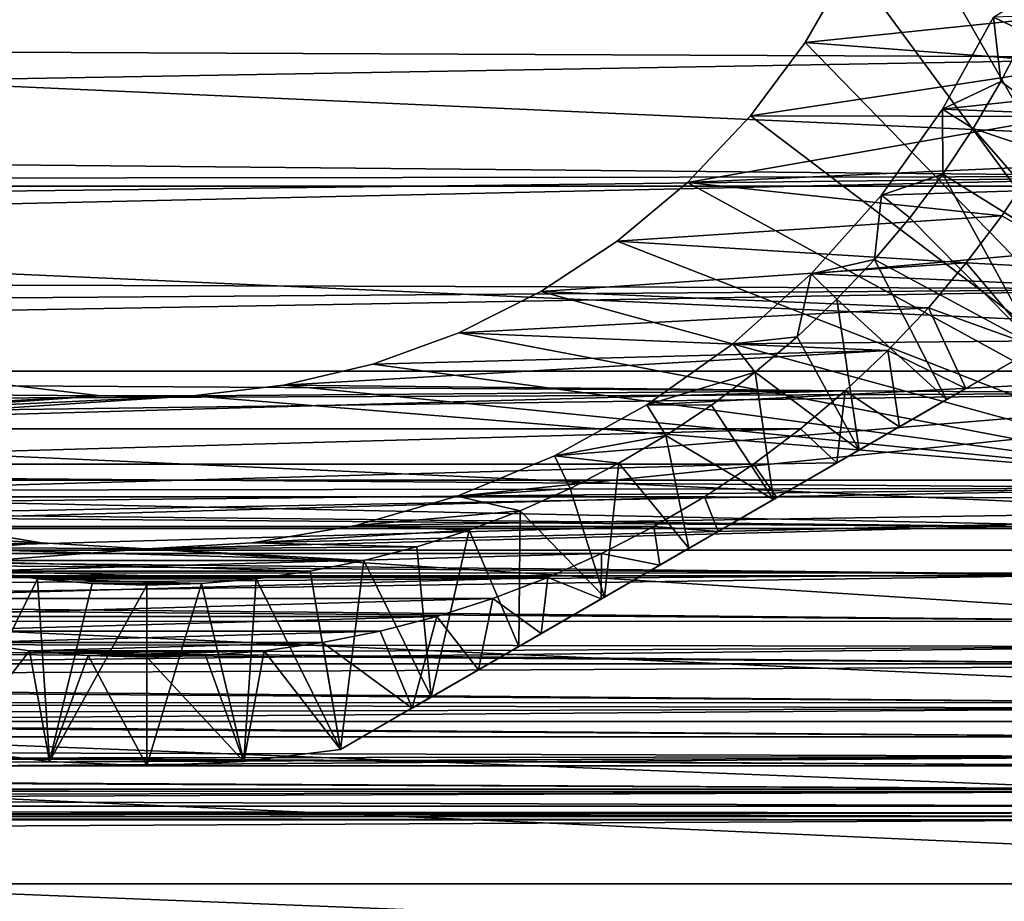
# Model space of a CAD drawing. Header units: millimetres. Extents: x -105 to 105, y -92 to 30.
# Tile 229 of 247: x 73 to 87, y -18 to -6. Entities that reach past the tile are written whole.
import ezdxf

# ---------------------------------------------------------------- set-up
doc = ezdxf.new("R2010")
doc.units = ezdxf.units.MM
doc.header["$LTSCALE"] = 59.53398
for name, color, linetype in [('105', 7, 'CONTINUOUS'), ('108', 7, 'CONTINUOUS'), ('109', 7, 'CONTINUOUS'), ('134', 7, 'CONTINUOUS'), ('135', 7, 'CONTINUOUS'), ('139', 7, 'CONTINUOUS'), ('141', 7, 'CONTINUOUS'), ('143', 7, 'CONTINUOUS'), ('148', 7, 'CONTINUOUS'), ('149', 7, 'CONTINUOUS'), ('154', 7, 'CONTINUOUS'), ('155', 7, 'CONTINUOUS'), ('158', 7, 'CONTINUOUS'), ('65', 7, 'CONTINUOUS'), ('74', 7, 'CONTINUOUS')]:
    doc.layers.add(name, color=color, linetype=linetype)

msp = doc.modelspace()

# ---------------------------------------------------------------- linework, layer by layer
at = {"layer": '105', "color": 7, "linetype": 'CONTINUOUS'}
for points in [[(84.741, -4.892, -18.25), (84.107, -5.99, -18.25), (84.741, -4.892, -22.45), (84.741, -4.892, -18.25)], [(84.741, -4.892, -22.45), (84.107, -5.99, -18.25), (84.107, -5.99, -22.45), (84.741, -4.892, -22.45)], [(84.107, -5.99, -18.25), (83.35, -7.006, -18.25), (84.107, -5.99, -22.45), (84.107, -5.99, -18.25)], [(84.107, -5.99, -22.45), (83.35, -7.006, -18.25), (83.35, -7.006, -22.45), (84.107, -5.99, -22.45)], [(83.35, -7.006, -18.25), (82.48, -7.928, -18.25), (83.35, -7.006, -22.45), (83.35, -7.006, -18.25)], [(83.35, -7.006, -22.45), (82.48, -7.928, -18.25), (82.48, -7.928, -22.45), (83.35, -7.006, -22.45)], [(82.48, -7.928, -18.25), (81.509, -8.743, -18.25), (82.48, -7.928, -22.45), (82.48, -7.928, -18.25)], [(82.48, -7.928, -22.45), (81.509, -8.743, -18.25), (81.509, -8.743, -22.45), (82.48, -7.928, -22.45)], [(81.509, -8.743, -18.25), (80.45, -9.44, -18.25), (81.509, -8.743, -22.45), (81.509, -8.743, -18.25)], [(81.509, -8.743, -22.45), (80.45, -9.44, -18.25), (80.45, -9.44, -22.45), (81.509, -8.743, -22.45)], [(80.45, -9.44, -18.25), (79.317, -10.009, -18.25), (80.45, -9.44, -22.45), (80.45, -9.44, -18.25)], [(80.45, -9.44, -22.45), (79.317, -10.009, -18.25), (79.317, -10.009, -22.45), (80.45, -9.44, -22.45)], [(79.317, -10.009, -18.25), (78.126, -10.442, -18.25), (79.317, -10.009, -22.45), (79.317, -10.009, -18.25)], [(79.317, -10.009, -22.45), (78.126, -10.442, -18.25), (78.126, -10.442, -22.45), (79.317, -10.009, -22.45)], [(78.126, -10.442, -18.25), (76.893, -10.734, -18.25), (78.126, -10.442, -22.45), (78.126, -10.442, -18.25)], [(78.126, -10.442, -22.45), (76.893, -10.734, -18.25), (76.893, -10.734, -22.45), (78.126, -10.442, -22.45)], [(74.366, -10.882, -18.25), (73.107, -10.734, -18.25), (74.366, -10.882, -22.45), (74.366, -10.882, -18.25)], [(74.366, -10.882, -22.45), (73.107, -10.734, -18.25), (73.107, -10.734, -22.45), (74.366, -10.882, -22.45)], [(76.893, -10.734, -18.25), (75.634, -10.882, -18.25), (76.893, -10.734, -22.45), (76.893, -10.734, -18.25)], [(76.893, -10.734, -22.45), (75.634, -10.882, -18.25), (75.634, -10.882, -22.45), (76.893, -10.734, -22.45)], [(75.634, -10.882, -18.25), (74.366, -10.882, -18.25), (75.634, -10.882, -22.45), (75.634, -10.882, -18.25)], [(75.634, -10.882, -22.45), (74.366, -10.882, -18.25), (74.366, -10.882, -22.45), (75.634, -10.882, -22.45)]]:
    msp.add_3dface(points, dxfattribs=at)
at = {"layer": '108', "color": 7, "linetype": 'CONTINUOUS'}
for points in [[(46.081, -7.981, -58.95), (45.482, -5.356, -58.95), (103.919, -7.981, -58.95), (46.081, -7.981, -58.95)], [(103.919, -7.981, -58.95), (45.482, -5.356, -58.95), (104.518, -5.356, -58.95), (103.919, -7.981, -58.95)], [(46.913, -10.541, -58.95), (46.081, -7.981, -58.95), (103.087, -10.541, -58.95), (46.913, -10.541, -58.95)], [(103.087, -10.541, -58.95), (46.081, -7.981, -58.95), (103.919, -7.981, -58.95), (103.087, -10.541, -58.95)], [(47.971, -13.016, -58.95), (46.913, -10.541, -58.95), (102.029, -13.016, -58.95), (47.971, -13.016, -58.95)], [(102.029, -13.016, -58.95), (46.913, -10.541, -58.95), (103.087, -10.541, -58.95), (102.029, -13.016, -58.95)], [(49.247, -15.387, -58.95), (47.971, -13.016, -58.95), (100.753, -15.387, -58.95), (49.247, -15.387, -58.95)], [(100.753, -15.387, -58.95), (47.971, -13.016, -58.95), (102.029, -13.016, -58.95), (100.753, -15.387, -58.95)], [(50.73, -17.634, -58.95), (49.247, -15.387, -58.95), (99.27, -17.634, -58.95), (50.73, -17.634, -58.95)], [(99.27, -17.634, -58.95), (49.247, -15.387, -58.95), (100.753, -15.387, -58.95), (99.27, -17.634, -58.95)], [(52.408, -19.738, -58.95), (50.73, -17.634, -58.95), (97.592, -19.738, -58.95), (52.408, -19.738, -58.95)], [(97.592, -19.738, -58.95), (50.73, -17.634, -58.95), (99.27, -17.634, -58.95), (97.592, -19.738, -58.95)]]:
    msp.add_3dface(points, dxfattribs=at)
at = {"layer": '109', "color": 7, "linetype": 'CONTINUOUS'}
for points in [[(102.48, -7.555, -39.95), (103.045, -5.07, -39.95), (86.007, -6.916, -39.95), (102.48, -7.555, -39.95)], [(86.007, -6.916, -39.95), (103.045, -5.07, -39.95), (86.713, -5.64, -39.95), (86.007, -6.916, -39.95)], [(85.164, -8.105, -39.95), (102.48, -7.555, -39.95), (86.007, -6.916, -39.95), (85.164, -8.105, -39.95)], [(101.695, -9.98, -39.95), (102.48, -7.555, -39.95), (84.192, -9.192, -39.95), (101.695, -9.98, -39.95)], [(84.192, -9.192, -39.95), (102.48, -7.555, -39.95), (85.164, -8.105, -39.95), (84.192, -9.192, -39.95)], [(83.105, -10.164, -39.95), (101.695, -9.98, -39.95), (84.192, -9.192, -39.95), (83.105, -10.164, -39.95)], [(100.697, -12.325, -39.95), (101.695, -9.98, -39.95), (79.294, -12.27, -39.95), (100.697, -12.325, -39.95)], [(79.294, -12.27, -39.95), (101.695, -9.98, -39.95), (80.641, -11.713, -39.95), (79.294, -12.27, -39.95)], [(80.641, -11.713, -39.95), (101.695, -9.98, -39.95), (81.916, -11.007, -39.95), (80.641, -11.713, -39.95)], [(81.916, -11.007, -39.95), (101.695, -9.98, -39.95), (83.105, -10.164, -39.95), (81.916, -11.007, -39.95)], [(99.493, -14.572, -39.95), (100.697, -12.325, -39.95), (75, -13, -39.95), (99.493, -14.572, -39.95)], [(75, -13, -39.95), (100.697, -12.325, -39.95), (76.456, -12.918, -39.95), (75, -13, -39.95)], [(76.456, -12.918, -39.95), (100.697, -12.325, -39.95), (77.893, -12.674, -39.95), (76.456, -12.918, -39.95)], [(77.893, -12.674, -39.95), (100.697, -12.325, -39.95), (79.294, -12.27, -39.95), (77.893, -12.674, -39.95)], [(72.107, -12.674, -39.95), (50.662, -14.83, -39.95), (73.544, -12.918, -39.95), (72.107, -12.674, -39.95)], [(73.544, -12.918, -39.95), (50.662, -14.83, -39.95), (75, -13, -39.95), (73.544, -12.918, -39.95)], [(50.662, -14.83, -39.95), (99.493, -14.572, -39.95), (75, -13, -39.95), (50.662, -14.83, -39.95)], [(98.093, -16.702, -39.95), (99.493, -14.572, -39.95), (50.662, -14.83, -39.95), (98.093, -16.702, -39.95)], [(52.084, -16.945, -39.95), (98.093, -16.702, -39.95), (50.662, -14.83, -39.95), (52.084, -16.945, -39.95)], [(96.509, -18.698, -39.95), (98.093, -16.702, -39.95), (52.084, -16.945, -39.95), (96.509, -18.698, -39.95)], [(53.69, -18.924, -39.95), (96.509, -18.698, -39.95), (52.084, -16.945, -39.95), (53.69, -18.924, -39.95)]]:
    msp.add_3dface(points, dxfattribs=at)
at = {"layer": '134', "color": 7, "linetype": 'CONTINUOUS'}
for points in [[(87.472, -5.166, -37.45), (87.163, -5.857, -37.45), (86.713, -5.64, -37.45), (87.472, -5.166, -37.45)], [(86.713, -5.64, -37.45), (86.816, -6.53, -37.45), (86.007, -6.916, -37.45), (86.713, -5.64, -37.45)], [(87.163, -5.857, -37.45), (86.816, -6.53, -37.45), (86.713, -5.64, -37.45), (87.163, -5.857, -37.45)], [(86.816, -6.53, -37.45), (86.431, -7.182, -37.45), (86.007, -6.916, -37.45), (86.816, -6.53, -37.45)], [(86.007, -6.916, -37.45), (86.01, -7.812, -37.45), (85.164, -8.105, -37.45), (86.007, -6.916, -37.45)], [(86.431, -7.182, -37.45), (86.01, -7.812, -37.45), (86.007, -6.916, -37.45), (86.431, -7.182, -37.45)], [(86.01, -7.812, -37.45), (85.555, -8.417, -37.45), (85.164, -8.105, -37.45), (86.01, -7.812, -37.45)], [(85.164, -8.105, -37.45), (85.066, -8.996, -37.45), (84.192, -9.192, -37.45), (85.164, -8.105, -37.45)], [(85.555, -8.417, -37.45), (85.066, -8.996, -37.45), (85.164, -8.105, -37.45), (85.555, -8.417, -37.45)], [(85.066, -8.996, -37.45), (84.546, -9.546, -37.45), (84.192, -9.192, -37.45), (85.066, -8.996, -37.45)], [(84.192, -9.192, -37.45), (83.996, -10.066, -37.45), (83.105, -10.164, -37.45), (84.192, -9.192, -37.45)], [(84.546, -9.546, -37.45), (83.996, -10.066, -37.45), (84.192, -9.192, -37.45), (84.546, -9.546, -37.45)], [(83.996, -10.066, -37.45), (83.417, -10.555, -37.45), (83.105, -10.164, -37.45), (83.996, -10.066, -37.45)], [(83.105, -10.164, -37.45), (83.417, -10.555, -37.45), (81.916, -11.007, -37.45), (83.105, -10.164, -37.45)], [(83.417, -10.555, -37.45), (82.812, -11.01, -37.45), (81.916, -11.007, -37.45), (83.417, -10.555, -37.45)], [(81.916, -11.007, -37.45), (82.182, -11.431, -37.45), (80.641, -11.713, -37.45), (81.916, -11.007, -37.45)], [(82.812, -11.01, -37.45), (82.182, -11.431, -37.45), (81.916, -11.007, -37.45), (82.812, -11.01, -37.45)], [(82.182, -11.431, -37.45), (81.53, -11.815, -37.45), (80.641, -11.713, -37.45), (82.182, -11.431, -37.45)], [(80.641, -11.713, -37.45), (80.857, -12.163, -37.45), (79.294, -12.27, -37.45), (80.641, -11.713, -37.45)], [(81.53, -11.815, -37.45), (80.857, -12.163, -37.45), (80.641, -11.713, -37.45), (81.53, -11.815, -37.45)], [(80.857, -12.163, -37.45), (80.166, -12.472, -37.45), (79.294, -12.27, -37.45), (80.857, -12.163, -37.45)], [(79.294, -12.27, -37.45), (80.166, -12.472, -37.45), (77.893, -12.674, -37.45), (79.294, -12.27, -37.45)], [(80.166, -12.472, -37.45), (79.459, -12.742, -37.45), (77.893, -12.674, -37.45), (80.166, -12.472, -37.45)], [(73.544, -12.918, -37.45), (70.541, -12.742, -37.45), (72.107, -12.674, -37.45), (73.544, -12.918, -37.45)], [(71.263, -12.972, -37.45), (70.541, -12.742, -37.45), (73.544, -12.918, -37.45), (71.263, -12.972, -37.45)], [(77.893, -12.674, -37.45), (79.459, -12.742, -37.45), (76.456, -12.918, -37.45), (77.893, -12.674, -37.45)], [(79.459, -12.742, -37.45), (78.737, -12.972, -37.45), (76.456, -12.918, -37.45), (79.459, -12.742, -37.45)], [(75, -13, -37.45), (71.263, -12.972, -37.45), (73.544, -12.918, -37.45), (75, -13, -37.45)], [(76.456, -12.918, -37.45), (78.737, -12.972, -37.45), (75, -13, -37.45), (76.456, -12.918, -37.45)], [(71.996, -13.162, -37.45), (71.263, -12.972, -37.45), (78.004, -13.162, -37.45), (71.996, -13.162, -37.45)], [(78.004, -13.162, -37.45), (71.263, -12.972, -37.45), (75, -13, -37.45), (78.004, -13.162, -37.45)], [(78.737, -12.972, -37.45), (78.004, -13.162, -37.45), (75, -13, -37.45), (78.737, -12.972, -37.45)], [(72.739, -13.309, -37.45), (71.996, -13.162, -37.45), (77.261, -13.309, -37.45), (72.739, -13.309, -37.45)], [(77.261, -13.309, -37.45), (71.996, -13.162, -37.45), (78.004, -13.162, -37.45), (77.261, -13.309, -37.45)], [(73.489, -13.415, -37.45), (72.739, -13.309, -37.45), (76.511, -13.415, -37.45), (73.489, -13.415, -37.45)], [(76.511, -13.415, -37.45), (72.739, -13.309, -37.45), (77.261, -13.309, -37.45), (76.511, -13.415, -37.45)], [(74.243, -13.479, -37.45), (73.489, -13.415, -37.45), (75.757, -13.479, -37.45), (74.243, -13.479, -37.45)], [(75.757, -13.479, -37.45), (73.489, -13.415, -37.45), (76.511, -13.415, -37.45), (75.757, -13.479, -37.45)], [(75, -13.5, -37.45), (74.243, -13.479, -37.45), (75.757, -13.479, -37.45), (75, -13.5, -37.45)]]:
    msp.add_3dface(points, dxfattribs=at)
at = {"layer": '135', "color": 7, "linetype": 'CONTINUOUS'}
for points in [[(84.741, -4.892, -22.45), (84.107, -5.99, -22.45), (88.396, -5.549, -22.45), (84.741, -4.892, -22.45)], [(88.396, -5.549, -22.45), (84.107, -5.99, -22.45), (88.064, -6.291, -22.45), (88.396, -5.549, -22.45)], [(84.107, -5.99, -22.45), (83.35, -7.006, -22.45), (88.064, -6.291, -22.45), (84.107, -5.99, -22.45)], [(88.064, -6.291, -22.45), (83.35, -7.006, -22.45), (87.691, -7.014, -22.45), (88.064, -6.291, -22.45)], [(83.35, -7.006, -22.45), (82.48, -7.928, -22.45), (87.691, -7.014, -22.45), (83.35, -7.006, -22.45)], [(87.691, -7.014, -22.45), (82.48, -7.928, -22.45), (87.278, -7.714, -22.45), (87.691, -7.014, -22.45)], [(87.278, -7.714, -22.45), (82.48, -7.928, -22.45), (86.826, -8.391, -22.45), (87.278, -7.714, -22.45)], [(82.48, -7.928, -22.45), (81.509, -8.743, -22.45), (86.826, -8.391, -22.45), (82.48, -7.928, -22.45)], [(86.826, -8.391, -22.45), (81.509, -8.743, -22.45), (86.337, -9.041, -22.45), (86.826, -8.391, -22.45)], [(81.509, -8.743, -22.45), (80.45, -9.44, -22.45), (86.337, -9.041, -22.45), (81.509, -8.743, -22.45)], [(86.337, -9.041, -22.45), (80.45, -9.44, -22.45), (85.812, -9.662, -22.45), (86.337, -9.041, -22.45)], [(80.45, -9.44, -22.45), (79.317, -10.009, -22.45), (85.812, -9.662, -22.45), (80.45, -9.44, -22.45)], [(85.812, -9.662, -22.45), (79.317, -10.009, -22.45), (85.253, -10.253, -22.45), (85.812, -9.662, -22.45)], [(79.317, -10.009, -22.45), (78.126, -10.442, -22.45), (85.253, -10.253, -22.45), (79.317, -10.009, -22.45)], [(78.126, -10.442, -22.45), (76.893, -10.734, -22.45), (85.253, -10.253, -22.45), (78.126, -10.442, -22.45)], [(85.253, -10.253, -22.45), (76.893, -10.734, -22.45), (84.662, -10.812, -22.45), (85.253, -10.253, -22.45)], [(74.366, -10.882, -22.45), (73.107, -10.734, -22.45), (65.338, -10.812, -22.45), (74.366, -10.882, -22.45)], [(76.893, -10.734, -22.45), (75.634, -10.882, -22.45), (84.662, -10.812, -22.45), (76.893, -10.734, -22.45)], [(65.959, -11.337, -22.45), (74.366, -10.882, -22.45), (65.338, -10.812, -22.45), (65.959, -11.337, -22.45)], [(84.662, -10.812, -22.45), (75.634, -10.882, -22.45), (65.959, -11.337, -22.45), (84.662, -10.812, -22.45)], [(84.041, -11.337, -22.45), (84.662, -10.812, -22.45), (65.959, -11.337, -22.45), (84.041, -11.337, -22.45)], [(75.634, -10.882, -22.45), (74.366, -10.882, -22.45), (65.959, -11.337, -22.45), (75.634, -10.882, -22.45)], [(66.609, -11.826, -22.45), (84.041, -11.337, -22.45), (65.959, -11.337, -22.45), (66.609, -11.826, -22.45)], [(83.391, -11.826, -22.45), (84.041, -11.337, -22.45), (66.609, -11.826, -22.45), (83.391, -11.826, -22.45)], [(67.286, -12.277, -22.45), (83.391, -11.826, -22.45), (66.609, -11.826, -22.45), (67.286, -12.277, -22.45)], [(82.714, -12.277, -22.45), (83.391, -11.826, -22.45), (67.286, -12.277, -22.45), (82.714, -12.277, -22.45)], [(67.986, -12.691, -22.45), (82.714, -12.277, -22.45), (67.286, -12.277, -22.45), (67.986, -12.691, -22.45)], [(82.014, -12.691, -22.45), (82.714, -12.277, -22.45), (67.986, -12.691, -22.45), (82.014, -12.691, -22.45)], [(68.709, -13.064, -22.45), (82.014, -12.691, -22.45), (67.986, -12.691, -22.45), (68.709, -13.064, -22.45)], [(81.291, -13.064, -22.45), (82.014, -12.691, -22.45), (68.709, -13.064, -22.45), (81.291, -13.064, -22.45)], [(69.451, -13.396, -22.45), (81.291, -13.064, -22.45), (68.709, -13.064, -22.45), (69.451, -13.396, -22.45)], [(80.549, -13.396, -22.45), (81.291, -13.064, -22.45), (69.451, -13.396, -22.45), (80.549, -13.396, -22.45)], [(70.211, -13.686, -22.45), (80.549, -13.396, -22.45), (69.451, -13.396, -22.45), (70.211, -13.686, -22.45)], [(79.789, -13.686, -22.45), (80.549, -13.396, -22.45), (70.211, -13.686, -22.45), (79.789, -13.686, -22.45)], [(70.986, -13.933, -22.45), (79.789, -13.686, -22.45), (70.211, -13.686, -22.45), (70.986, -13.933, -22.45)], [(79.014, -13.933, -22.45), (79.789, -13.686, -22.45), (70.986, -13.933, -22.45), (79.014, -13.933, -22.45)], [(71.773, -14.136, -22.45), (79.014, -13.933, -22.45), (70.986, -13.933, -22.45), (71.773, -14.136, -22.45)], [(78.227, -14.136, -22.45), (79.014, -13.933, -22.45), (71.773, -14.136, -22.45), (78.227, -14.136, -22.45)], [(72.571, -14.295, -22.45), (78.227, -14.136, -22.45), (71.773, -14.136, -22.45), (72.571, -14.295, -22.45)], [(77.429, -14.295, -22.45), (78.227, -14.136, -22.45), (72.571, -14.295, -22.45), (77.429, -14.295, -22.45)], [(73.377, -14.409, -22.45), (77.429, -14.295, -22.45), (72.571, -14.295, -22.45), (73.377, -14.409, -22.45)], [(76.623, -14.409, -22.45), (77.429, -14.295, -22.45), (73.377, -14.409, -22.45), (76.623, -14.409, -22.45)], [(74.187, -14.477, -22.45), (76.623, -14.409, -22.45), (73.377, -14.409, -22.45), (74.187, -14.477, -22.45)], [(75.813, -14.477, -22.45), (76.623, -14.409, -22.45), (74.187, -14.477, -22.45), (75.813, -14.477, -22.45)], [(75, -14.5, -22.45), (75.813, -14.477, -22.45), (74.187, -14.477, -22.45), (75, -14.5, -22.45)]]:
    msp.add_3dface(points, dxfattribs=at)
at = {"layer": '139', "color": 7, "linetype": 'CONTINUOUS'}
for points in [[(87.278, -7.714, -22.45), (86.826, -8.391, -22.45), (88.136, -9.136, -25.45), (87.278, -7.714, -22.45)], [(86.826, -8.391, -22.45), (86.337, -9.041, -22.45), (88.136, -9.136, -25.45), (86.826, -8.391, -22.45)], [(86.337, -9.041, -22.45), (85.812, -9.662, -22.45), (87.322, -10.206, -25.45), (86.337, -9.041, -22.45)], [(88.136, -9.136, -25.45), (86.337, -9.041, -22.45), (87.322, -10.206, -25.45), (88.136, -9.136, -25.45)], [(85.812, -9.662, -22.45), (85.253, -10.253, -22.45), (86.331, -10.778, -24.728), (85.812, -9.662, -22.45)], [(87.322, -10.206, -25.45), (85.812, -9.662, -22.45), (86.331, -10.778, -24.728), (87.322, -10.206, -25.45)], [(85.253, -10.253, -22.45), (84.662, -10.812, -22.45), (85.412, -11.309, -24.195), (85.253, -10.253, -22.45)], [(86.331, -10.778, -24.728), (85.253, -10.253, -22.45), (85.412, -11.309, -24.195), (86.331, -10.778, -24.728)], [(84.662, -10.812, -22.45), (84.041, -11.337, -22.45), (84.545, -11.809, -23.82), (84.662, -10.812, -22.45)], [(85.412, -11.309, -24.195), (84.662, -10.812, -22.45), (84.545, -11.809, -23.82), (85.412, -11.309, -24.195)], [(84.041, -11.337, -22.45), (83.391, -11.826, -22.45), (84.545, -11.809, -23.82), (84.041, -11.337, -22.45)], [(83.391, -11.826, -22.45), (82.714, -12.277, -22.45), (83.714, -12.29, -23.581), (83.391, -11.826, -22.45)], [(84.545, -11.809, -23.82), (83.391, -11.826, -22.45), (83.714, -12.29, -23.581), (84.545, -11.809, -23.82)], [(82.714, -12.277, -22.45), (82.014, -12.691, -22.45), (82.902, -12.758, -23.464), (82.714, -12.277, -22.45)], [(83.714, -12.29, -23.581), (82.714, -12.277, -22.45), (82.902, -12.758, -23.464), (83.714, -12.29, -23.581)], [(82.014, -12.691, -22.45), (81.291, -13.064, -22.45), (82.098, -13.223, -23.464), (82.014, -12.691, -22.45)], [(82.902, -12.758, -23.464), (82.014, -12.691, -22.45), (82.098, -13.223, -23.464), (82.902, -12.758, -23.464)], [(81.291, -13.064, -22.45), (80.549, -13.396, -22.45), (81.286, -13.691, -23.581), (81.291, -13.064, -22.45)], [(82.098, -13.223, -23.464), (81.291, -13.064, -22.45), (81.286, -13.691, -23.581), (82.098, -13.223, -23.464)], [(80.549, -13.396, -22.45), (79.789, -13.686, -22.45), (80.455, -14.171, -23.82), (80.549, -13.396, -22.45)], [(81.286, -13.691, -23.581), (80.549, -13.396, -22.45), (80.455, -14.171, -23.82), (81.286, -13.691, -23.581)], [(79.789, -13.686, -22.45), (79.014, -13.933, -22.45), (79.588, -14.672, -24.195), (79.789, -13.686, -22.45)], [(80.455, -14.171, -23.82), (79.789, -13.686, -22.45), (79.588, -14.672, -24.195), (80.455, -14.171, -23.82)], [(79.014, -13.933, -22.45), (78.227, -14.136, -22.45), (78.669, -15.202, -24.728), (79.014, -13.933, -22.45)], [(79.588, -14.672, -24.195), (79.014, -13.933, -22.45), (78.669, -15.202, -24.728), (79.588, -14.672, -24.195)], [(78.227, -14.136, -22.45), (77.429, -14.295, -22.45), (78.669, -15.202, -24.728), (78.227, -14.136, -22.45)], [(73.377, -14.409, -22.45), (72.571, -14.295, -22.45), (72.322, -15.774, -25.45), (73.377, -14.409, -22.45)], [(77.429, -14.295, -22.45), (76.623, -14.409, -22.45), (77.678, -15.774, -25.45), (77.429, -14.295, -22.45)], [(78.669, -15.202, -24.728), (77.429, -14.295, -22.45), (77.678, -15.774, -25.45), (78.669, -15.202, -24.728)], [(73.656, -15.943, -25.45), (73.377, -14.409, -22.45), (72.322, -15.774, -25.45), (73.656, -15.943, -25.45)], [(74.187, -14.477, -22.45), (73.377, -14.409, -22.45), (73.656, -15.943, -25.45), (74.187, -14.477, -22.45)], [(76.623, -14.409, -22.45), (75.813, -14.477, -22.45), (76.344, -15.943, -25.45), (76.623, -14.409, -22.45)], [(77.678, -15.774, -25.45), (76.623, -14.409, -22.45), (76.344, -15.943, -25.45), (77.678, -15.774, -25.45)], [(75, -16, -25.45), (74.187, -14.477, -22.45), (73.656, -15.943, -25.45), (75, -16, -25.45)], [(75, -14.5, -22.45), (74.187, -14.477, -22.45), (75, -16, -25.45), (75, -14.5, -22.45)], [(75.813, -14.477, -22.45), (75, -14.5, -22.45), (76.344, -15.943, -25.45), (75.813, -14.477, -22.45)], [(76.344, -15.943, -25.45), (75, -14.5, -22.45), (75, -16, -25.45), (76.344, -15.943, -25.45)]]:
    msp.add_3dface(points, dxfattribs=at)
at = {"layer": '141', "color": 7, "linetype": 'CONTINUOUS'}
for points in [[(86.816, -6.53, -37.45), (87.163, -5.857, -37.45), (88.856, -8, -34.45), (86.816, -6.53, -37.45)], [(86.431, -7.182, -37.45), (86.816, -6.53, -37.45), (88.856, -8, -34.45), (86.431, -7.182, -37.45)], [(86.01, -7.812, -37.45), (86.431, -7.182, -37.45), (88.136, -9.136, -34.45), (86.01, -7.812, -37.45)], [(88.136, -9.136, -34.45), (86.431, -7.182, -37.45), (88.856, -8, -34.45), (88.136, -9.136, -34.45)], [(85.555, -8.417, -37.45), (86.01, -7.812, -37.45), (87.322, -10.206, -34.45), (85.555, -8.417, -37.45)], [(87.322, -10.206, -34.45), (86.01, -7.812, -37.45), (88.136, -9.136, -34.45), (87.322, -10.206, -34.45)], [(85.066, -8.996, -37.45), (85.555, -8.417, -37.45), (87.322, -10.206, -34.45), (85.066, -8.996, -37.45)], [(84.546, -9.546, -37.45), (85.066, -8.996, -37.45), (86.064, -10.933, -34.985), (84.546, -9.546, -37.45)], [(86.064, -10.933, -34.985), (85.066, -8.996, -37.45), (87.322, -10.206, -34.45), (86.064, -10.933, -34.985)], [(83.996, -10.066, -37.45), (84.546, -9.546, -37.45), (84.853, -11.632, -35.357), (83.996, -10.066, -37.45)], [(84.853, -11.632, -35.357), (84.546, -9.546, -37.45), (86.064, -10.933, -34.985), (84.853, -11.632, -35.357)], [(83.417, -10.555, -37.45), (83.996, -10.066, -37.45), (84.853, -11.632, -35.357), (83.417, -10.555, -37.45)], [(82.812, -11.01, -37.45), (83.417, -10.555, -37.45), (83.67, -12.315, -35.577), (82.812, -11.01, -37.45)], [(83.67, -12.315, -35.577), (83.417, -10.555, -37.45), (84.853, -11.632, -35.357), (83.67, -12.315, -35.577)], [(82.182, -11.431, -37.45), (82.812, -11.01, -37.45), (83.67, -12.315, -35.577), (82.182, -11.431, -37.45)], [(81.53, -11.815, -37.45), (82.182, -11.431, -37.45), (82.5, -12.99, -35.65), (81.53, -11.815, -37.45)], [(82.5, -12.99, -35.65), (82.182, -11.431, -37.45), (83.67, -12.315, -35.577), (82.5, -12.99, -35.65)], [(80.857, -12.163, -37.45), (81.53, -11.815, -37.45), (81.33, -13.666, -35.577), (80.857, -12.163, -37.45)], [(81.33, -13.666, -35.577), (81.53, -11.815, -37.45), (82.5, -12.99, -35.65), (81.33, -13.666, -35.577)], [(80.166, -12.472, -37.45), (80.857, -12.163, -37.45), (81.33, -13.666, -35.577), (80.166, -12.472, -37.45)], [(79.459, -12.742, -37.45), (80.166, -12.472, -37.45), (80.147, -14.349, -35.357), (79.459, -12.742, -37.45)], [(80.147, -14.349, -35.357), (80.166, -12.472, -37.45), (81.33, -13.666, -35.577), (80.147, -14.349, -35.357)], [(78.737, -12.972, -37.45), (79.459, -12.742, -37.45), (78.936, -15.048, -34.985), (78.737, -12.972, -37.45)], [(78.936, -15.048, -34.985), (79.459, -12.742, -37.45), (80.147, -14.349, -35.357), (78.936, -15.048, -34.985)], [(78.004, -13.162, -37.45), (78.737, -12.972, -37.45), (78.936, -15.048, -34.985), (78.004, -13.162, -37.45)], [(77.261, -13.309, -37.45), (78.004, -13.162, -37.45), (77.678, -15.774, -34.45), (77.261, -13.309, -37.45)], [(77.678, -15.774, -34.45), (78.004, -13.162, -37.45), (78.936, -15.048, -34.985), (77.678, -15.774, -34.45)], [(72.739, -13.309, -37.45), (73.489, -13.415, -37.45), (72.322, -15.774, -34.45), (72.739, -13.309, -37.45)], [(76.511, -13.415, -37.45), (77.261, -13.309, -37.45), (77.678, -15.774, -34.45), (76.511, -13.415, -37.45)], [(72.322, -15.774, -34.45), (73.489, -13.415, -37.45), (73.656, -15.943, -34.45), (72.322, -15.774, -34.45)], [(73.489, -13.415, -37.45), (74.243, -13.479, -37.45), (73.656, -15.943, -34.45), (73.489, -13.415, -37.45)], [(74.243, -13.479, -37.45), (75, -13.5, -37.45), (73.656, -15.943, -34.45), (74.243, -13.479, -37.45)], [(75, -13.5, -37.45), (75.757, -13.479, -37.45), (75, -16, -34.45), (75, -13.5, -37.45)], [(75, -16, -34.45), (75.757, -13.479, -37.45), (76.344, -15.943, -34.45), (75, -16, -34.45)], [(75.757, -13.479, -37.45), (76.511, -13.415, -37.45), (76.344, -15.943, -34.45), (75.757, -13.479, -37.45)], [(76.344, -15.943, -34.45), (76.511, -13.415, -37.45), (77.678, -15.774, -34.45), (76.344, -15.943, -34.45)], [(73.656, -15.943, -34.45), (75, -13.5, -37.45), (75, -16, -34.45), (73.656, -15.943, -34.45)]]:
    msp.add_3dface(points, dxfattribs=at)
at = {"layer": '143', "color": 7, "linetype": 'CONTINUOUS'}
for points in [[(87.322, -10.206, -25.45), (86.331, -10.778, -24.728), (77.678, -15.774, -25.45), (87.322, -10.206, -25.45)], [(87.322, -10.206, -25.45), (77.678, -15.774, -25.45), (77.678, -15.774, -34.45), (87.322, -10.206, -25.45)], [(87.322, -10.206, -25.45), (77.678, -15.774, -34.45), (87.322, -10.206, -34.45), (87.322, -10.206, -25.45)], [(77.678, -15.774, -34.45), (78.936, -15.048, -34.985), (87.322, -10.206, -34.45), (77.678, -15.774, -34.45)], [(78.936, -15.048, -34.985), (86.064, -10.933, -34.985), (87.322, -10.206, -34.45), (78.936, -15.048, -34.985)], [(86.331, -10.778, -24.728), (78.669, -15.202, -24.728), (77.678, -15.774, -25.45), (86.331, -10.778, -24.728)], [(86.331, -10.778, -24.728), (85.412, -11.309, -24.195), (78.669, -15.202, -24.728), (86.331, -10.778, -24.728)], [(78.936, -15.048, -34.985), (80.147, -14.349, -35.357), (86.064, -10.933, -34.985), (78.936, -15.048, -34.985)], [(80.147, -14.349, -35.357), (84.853, -11.632, -35.357), (86.064, -10.933, -34.985), (80.147, -14.349, -35.357)], [(85.412, -11.309, -24.195), (79.588, -14.672, -24.195), (78.669, -15.202, -24.728), (85.412, -11.309, -24.195)], [(85.412, -11.309, -24.195), (84.545, -11.809, -23.82), (79.588, -14.672, -24.195), (85.412, -11.309, -24.195)], [(80.147, -14.349, -35.357), (81.33, -13.666, -35.577), (84.853, -11.632, -35.357), (80.147, -14.349, -35.357)], [(81.33, -13.666, -35.577), (83.67, -12.315, -35.577), (84.853, -11.632, -35.357), (81.33, -13.666, -35.577)], [(84.545, -11.809, -23.82), (80.455, -14.171, -23.82), (79.588, -14.672, -24.195), (84.545, -11.809, -23.82)], [(84.545, -11.809, -23.82), (83.714, -12.29, -23.581), (80.455, -14.171, -23.82), (84.545, -11.809, -23.82)], [(83.714, -12.29, -23.581), (81.286, -13.691, -23.581), (80.455, -14.171, -23.82), (83.714, -12.29, -23.581)], [(83.714, -12.29, -23.581), (82.902, -12.758, -23.464), (81.286, -13.691, -23.581), (83.714, -12.29, -23.581)], [(81.33, -13.666, -35.577), (82.5, -12.99, -35.65), (83.67, -12.315, -35.577), (81.33, -13.666, -35.577)], [(82.902, -12.758, -23.464), (82.098, -13.223, -23.464), (81.286, -13.691, -23.581), (82.902, -12.758, -23.464)]]:
    msp.add_3dface(points, dxfattribs=at)
at = {"layer": '148', "color": 7, "linetype": 'CONTINUOUS'}
for points in [[(90, -4.481, 16.139), (29.01, -4.6, 16.106), (29.021, -5.935, 15.663), (90, -4.481, 16.139)], [(90, -6.2, 15.56), (90, -4.481, 16.139), (29.021, -5.935, 15.663), (90, -6.2, 15.56)], [(90, -6.2, 15.56), (29.021, -5.935, 15.663), (28.948, -7.263, 15.093), (90, -6.2, 15.56)], [(90, -7.846, 14.799), (90, -6.2, 15.56), (28.948, -7.263, 15.093), (90, -7.846, 14.799)], [(90, -7.846, 14.799), (28.948, -7.263, 15.093), (28.88, -7.921, 14.759), (90, -7.846, 14.799)], [(90, -9.4, 13.864), (90, -7.846, 14.799), (28.686, -9.217, 13.986), (90, -9.4, 13.864)], [(90, -7.846, 14.799), (28.793, -8.573, 14.39), (28.686, -9.217, 13.986), (90, -7.846, 14.799)], [(90, -7.846, 14.799), (28.88, -7.921, 14.759), (28.793, -8.573, 14.39), (90, -7.846, 14.799)], [(90, -9.4, 13.864), (28.686, -9.217, 13.986), (28.561, -9.852, 13.546), (90, -9.4, 13.864)], [(90, -10.844, 12.766), (90, -9.4, 13.864), (28.417, -10.476, 13.07), (90, -10.844, 12.766)], [(90, -9.4, 13.864), (28.561, -9.852, 13.546), (28.417, -10.476, 13.07), (90, -9.4, 13.864)], [(90, -10.844, 12.766), (28.417, -10.476, 13.07), (28.258, -11.085, 12.557), (90, -10.844, 12.766)], [(90, -12.16, 11.519), (90, -10.844, 12.766), (28.083, -11.678, 12.008), (90, -12.16, 11.519)], [(90, -10.844, 12.766), (28.258, -11.085, 12.557), (28.083, -11.678, 12.008), (90, -10.844, 12.766)], [(90, -12.16, 11.519), (28.083, -11.678, 12.008), (27.896, -12.251, 11.423), (90, -12.16, 11.519)], [(90, -13.335, 10.137), (90, -12.16, 11.519), (27.495, -13.32, 10.156), (90, -13.335, 10.137)], [(90, -12.16, 11.519), (27.699, -12.799, 10.805), (27.495, -13.32, 10.156), (90, -12.16, 11.519)], [(90, -12.16, 11.519), (27.896, -12.251, 11.423), (27.699, -12.799, 10.805), (90, -12.16, 11.519)], [(90, -14.352, 8.636), (90, -13.335, 10.137), (27.085, -14.263, 8.782), (90, -14.352, 8.636)], [(90, -13.335, 10.137), (27.29, -13.809, 9.48), (27.085, -14.263, 8.782), (90, -13.335, 10.137)], [(90, -13.335, 10.137), (27.495, -13.32, 10.156), (27.29, -13.809, 9.48), (90, -13.335, 10.137)], [(90, -14.352, 8.636), (27.085, -14.263, 8.782), (26.886, -14.68, 8.067), (90, -14.352, 8.636)], [(90, -15.202, 7.033), (90, -14.352, 8.636), (26.696, -15.057, 7.339), (90, -15.202, 7.033)], [(90, -14.352, 8.636), (26.886, -14.68, 8.067), (26.696, -15.057, 7.339), (90, -14.352, 8.636)], [(90, -15.202, 7.033), (26.696, -15.057, 7.339), (26.518, -15.393, 6.603), (90, -15.202, 7.033)], [(90, -15.873, 5.348), (90, -15.202, 7.033), (26.355, -15.69, 5.864), (90, -15.873, 5.348)], [(90, -15.202, 7.033), (26.518, -15.393, 6.603), (26.355, -15.69, 5.864), (90, -15.202, 7.033)], [(90, -15.873, 5.348), (26.355, -15.69, 5.864), (26.209, -15.947, 5.124), (90, -15.873, 5.348)], [(90, -16.358, 3.601), (90, -15.873, 5.348), (25.974, -16.347, 3.65), (90, -16.358, 3.601)], [(90, -15.873, 5.348), (26.082, -16.166, 4.386), (25.974, -16.347, 3.65), (90, -15.873, 5.348)], [(90, -15.873, 5.348), (26.209, -15.947, 5.124), (26.082, -16.166, 4.386), (90, -15.873, 5.348)], [(90, -16.652, 1.811), (90, -16.358, 3.601), (25.816, -16.607, 2.185), (90, -16.652, 1.811)], [(90, -16.358, 3.601), (25.885, -16.494, 2.917), (25.816, -16.607, 2.185), (90, -16.358, 3.601)], [(90, -16.358, 3.601), (25.974, -16.347, 3.65), (25.885, -16.494, 2.917), (90, -16.358, 3.601)], [(90, -16.652, 1.811), (25.816, -16.607, 2.185), (25.766, -16.687, 1.454), (90, -16.652, 1.811)], [(90, -16.75), (90, -16.652, 1.811), (25.727, -16.75), (90, -16.75)], [(90, -16.652, 1.811), (25.737, -16.734, 0.726), (25.727, -16.75), (90, -16.652, 1.811)], [(90, -16.652, 1.811), (25.766, -16.687, 1.454), (25.737, -16.734, 0.726), (90, -16.652, 1.811)]]:
    msp.add_3dface(points, dxfattribs=at)
at = {"layer": '149', "color": 7, "linetype": 'CONTINUOUS'}
for points in [[(57.784, -16.75, -13.55), (90, -16.75, -13.55), (25.727, -16.75), (57.784, -16.75, -13.55)], [(90, -16.75, -13.55), (90, -16.75), (25.727, -16.75), (90, -16.75, -13.55)]]:
    msp.add_3dface(points, dxfattribs=at)
at = {"layer": '154', "color": 7, "linetype": 'CONTINUOUS'}
for points in [[(72.107, -12.674, -39.95), (73.544, -12.918, -39.95), (72.107, -12.674, -37.45), (72.107, -12.674, -39.95)], [(73.544, -12.918, -39.95), (73.544, -12.918, -37.45), (72.107, -12.674, -37.45), (73.544, -12.918, -39.95)], [(73.544, -12.918, -39.95), (75, -13, -39.95), (73.544, -12.918, -37.45), (73.544, -12.918, -39.95)], [(75, -13, -39.95), (75, -13, -37.45), (73.544, -12.918, -37.45), (75, -13, -39.95)]]:
    msp.add_3dface(points, dxfattribs=at)
at = {"layer": '155', "color": 7, "linetype": 'CONTINUOUS'}
for points in [[(86.007, -6.916, -39.95), (86.713, -5.64, -39.95), (86.007, -6.916, -37.45), (86.007, -6.916, -39.95)], [(86.713, -5.64, -39.95), (86.713, -5.64, -37.45), (86.007, -6.916, -37.45), (86.713, -5.64, -39.95)], [(85.164, -8.105, -39.95), (86.007, -6.916, -39.95), (85.164, -8.105, -37.45), (85.164, -8.105, -39.95)], [(86.007, -6.916, -39.95), (86.007, -6.916, -37.45), (85.164, -8.105, -37.45), (86.007, -6.916, -39.95)], [(84.192, -9.192, -39.95), (85.164, -8.105, -39.95), (84.192, -9.192, -37.45), (84.192, -9.192, -39.95)], [(85.164, -8.105, -39.95), (85.164, -8.105, -37.45), (84.192, -9.192, -37.45), (85.164, -8.105, -39.95)], [(83.105, -10.164, -39.95), (84.192, -9.192, -39.95), (83.105, -10.164, -37.45), (83.105, -10.164, -39.95)], [(84.192, -9.192, -39.95), (84.192, -9.192, -37.45), (83.105, -10.164, -37.45), (84.192, -9.192, -39.95)], [(81.916, -11.007, -39.95), (83.105, -10.164, -39.95), (81.916, -11.007, -37.45), (81.916, -11.007, -39.95)], [(83.105, -10.164, -39.95), (83.105, -10.164, -37.45), (81.916, -11.007, -37.45), (83.105, -10.164, -39.95)], [(80.641, -11.713, -39.95), (81.916, -11.007, -39.95), (80.641, -11.713, -37.45), (80.641, -11.713, -39.95)], [(81.916, -11.007, -39.95), (81.916, -11.007, -37.45), (80.641, -11.713, -37.45), (81.916, -11.007, -39.95)], [(79.294, -12.27, -39.95), (80.641, -11.713, -39.95), (79.294, -12.27, -37.45), (79.294, -12.27, -39.95)], [(80.641, -11.713, -39.95), (80.641, -11.713, -37.45), (79.294, -12.27, -37.45), (80.641, -11.713, -39.95)], [(77.893, -12.674, -39.95), (79.294, -12.27, -39.95), (77.893, -12.674, -37.45), (77.893, -12.674, -39.95)], [(79.294, -12.27, -39.95), (79.294, -12.27, -37.45), (77.893, -12.674, -37.45), (79.294, -12.27, -39.95)], [(76.456, -12.918, -39.95), (77.893, -12.674, -39.95), (76.456, -12.918, -37.45), (76.456, -12.918, -39.95)], [(77.893, -12.674, -39.95), (77.893, -12.674, -37.45), (76.456, -12.918, -37.45), (77.893, -12.674, -39.95)], [(75, -13, -39.95), (76.456, -12.918, -39.95), (75, -13, -37.45), (75, -13, -39.95)], [(76.456, -12.918, -39.95), (76.456, -12.918, -37.45), (75, -13, -37.45), (76.456, -12.918, -39.95)]]:
    msp.add_3dface(points, dxfattribs=at)
at = {"layer": '158', "color": 7, "linetype": 'CONTINUOUS'}
for points in [[(73.656, -15.943, -25.45), (72.322, -15.774, -25.45), (73.656, -15.943, -34.45), (73.656, -15.943, -25.45)], [(72.322, -15.774, -25.45), (72.322, -15.774, -34.45), (73.656, -15.943, -34.45), (72.322, -15.774, -25.45)], [(77.678, -15.774, -25.45), (76.344, -15.943, -25.45), (77.678, -15.774, -34.45), (77.678, -15.774, -25.45)], [(76.344, -15.943, -25.45), (76.344, -15.943, -34.45), (77.678, -15.774, -34.45), (76.344, -15.943, -25.45)], [(75, -16, -25.45), (73.656, -15.943, -25.45), (75, -16, -34.45), (75, -16, -25.45)], [(73.656, -15.943, -25.45), (73.656, -15.943, -34.45), (75, -16, -34.45), (73.656, -15.943, -25.45)], [(76.344, -15.943, -25.45), (75, -16, -25.45), (76.344, -15.943, -34.45), (76.344, -15.943, -25.45)], [(75, -16, -25.45), (75, -16, -34.45), (76.344, -15.943, -34.45), (75, -16, -25.45)]]:
    msp.add_3dface(points, dxfattribs=at)
at = {"layer": '65', "color": 7, "linetype": 'CONTINUOUS'}
for points in [[(90, 12.05, -18.25), (90, -12.05, -18.25), (85.243, -3.728, -18.25), (90, 12.05, -18.25)], [(85.243, -3.728, -18.25), (90, -12.05, -18.25), (84.741, -4.892, -18.25), (85.243, -3.728, -18.25)], [(84.741, -4.892, -18.25), (90, -12.05, -18.25), (84.107, -5.99, -18.25), (84.741, -4.892, -18.25)], [(84.107, -5.99, -18.25), (90, -12.05, -18.25), (83.35, -7.006, -18.25), (84.107, -5.99, -18.25)], [(83.35, -7.006, -18.25), (90, -12.05, -18.25), (82.48, -7.928, -18.25), (83.35, -7.006, -18.25)], [(82.48, -7.928, -18.25), (90, -12.05, -18.25), (81.509, -8.743, -18.25), (82.48, -7.928, -18.25)], [(81.509, -8.743, -18.25), (90, -12.05, -18.25), (80.45, -9.44, -18.25), (81.509, -8.743, -18.25)], [(80.45, -9.44, -18.25), (90, -12.05, -18.25), (79.317, -10.009, -18.25), (80.45, -9.44, -18.25)], [(79.317, -10.009, -18.25), (90, -12.05, -18.25), (78.126, -10.442, -18.25), (79.317, -10.009, -18.25)], [(78.126, -10.442, -18.25), (90, -12.05, -18.25), (76.893, -10.734, -18.25), (78.126, -10.442, -18.25)], [(74.366, -10.882, -18.25), (57.784, -12.05, -18.25), (73.107, -10.734, -18.25), (74.366, -10.882, -18.25)], [(76.893, -10.734, -18.25), (90, -12.05, -18.25), (75.634, -10.882, -18.25), (76.893, -10.734, -18.25)], [(90, -12.05, -18.25), (57.784, -12.05, -18.25), (75.634, -10.882, -18.25), (90, -12.05, -18.25)], [(75.634, -10.882, -18.25), (57.784, -12.05, -18.25), (74.366, -10.882, -18.25), (75.634, -10.882, -18.25)]]:
    msp.add_3dface(points, dxfattribs=at)
at = {"layer": '74', "color": 7, "linetype": 'CONTINUOUS'}
for points in [[(25.727, -12.05, -18.25), (57.784, -12.05, -18.25), (90, -12.718, -18.202), (25.727, -12.05, -18.25)], [(25.727, -12.05, -18.25), (90, -12.718, -18.202), (25.727, -12.207, -18.247), (25.727, -12.05, -18.25)], [(57.784, -12.05, -18.25), (90, -12.05, -18.25), (90, -12.718, -18.202), (57.784, -12.05, -18.25)], [(25.727, -12.207, -18.247), (90, -12.718, -18.202), (25.727, -12.719, -18.202), (25.727, -12.207, -18.247)], [(90, -12.718, -18.202), (90, -13.374, -18.06), (25.727, -12.719, -18.202), (90, -12.718, -18.202)], [(25.727, -12.719, -18.202), (90, -13.374, -18.06), (25.727, -12.861, -18.18), (25.727, -12.719, -18.202)], [(25.727, -12.861, -18.18), (90, -13.374, -18.06), (25.727, -13.374, -18.06), (25.727, -12.861, -18.18)], [(90, -13.374, -18.06), (90, -14.002, -17.825), (25.727, -13.374, -18.06), (90, -13.374, -18.06)], [(25.727, -13.374, -18.06), (90, -14.002, -17.825), (25.727, -13.498, -18.021), (25.727, -13.374, -18.06)], [(25.727, -13.498, -18.021), (90, -14.002, -17.825), (25.727, -14.003, -17.825), (25.727, -13.498, -18.021)], [(90, -14.002, -17.825), (90, -14.591, -17.504), (25.727, -14.003, -17.825), (90, -14.002, -17.825)], [(25.727, -14.003, -17.825), (90, -14.591, -17.504), (25.727, -14.108, -17.776), (25.727, -14.003, -17.825)], [(25.727, -14.108, -17.776), (90, -14.591, -17.504), (25.727, -14.591, -17.504), (25.727, -14.108, -17.776)], [(90, -14.591, -17.504), (90, -15.127, -17.102), (25.727, -14.591, -17.504), (90, -14.591, -17.504)], [(25.727, -14.591, -17.504), (90, -15.127, -17.102), (25.727, -14.677, -17.447), (25.727, -14.591, -17.504)], [(25.727, -14.677, -17.447), (90, -15.127, -17.102), (25.727, -15.128, -17.102), (25.727, -14.677, -17.447)], [(90, -15.127, -17.102), (90, -15.601, -16.628), (25.727, -15.128, -17.102), (90, -15.127, -17.102)], [(25.727, -15.128, -17.102), (90, -15.601, -16.628), (25.727, -15.195, -17.043), (25.727, -15.128, -17.102)], [(25.727, -15.195, -17.043), (90, -15.601, -16.628), (25.727, -15.602, -16.628), (25.727, -15.195, -17.043)], [(90, -15.601, -16.628), (90, -16.004, -16.091), (25.727, -15.602, -16.628), (90, -15.601, -16.628)], [(25.727, -15.602, -16.628), (90, -16.004, -16.091), (25.727, -15.651, -16.57), (25.727, -15.602, -16.628)], [(25.727, -15.651, -16.57), (90, -16.004, -16.091), (25.727, -16.004, -16.091), (25.727, -15.651, -16.57)], [(90, -16.004, -16.091), (90, -16.325, -15.502), (25.727, -16.004, -16.091), (90, -16.004, -16.091)], [(25.727, -16.004, -16.091), (90, -16.325, -15.502), (25.727, -16.037, -16.039), (25.727, -16.004, -16.091)], [(25.727, -16.037, -16.039), (90, -16.325, -15.502), (25.727, -16.325, -15.503), (25.727, -16.037, -16.039)], [(90, -16.325, -15.502), (90, -16.56, -14.874), (25.727, -16.345, -15.459), (90, -16.325, -15.502)], [(25.727, -16.325, -15.503), (90, -16.325, -15.502), (25.727, -16.345, -15.459), (25.727, -16.325, -15.503)], [(25.727, -16.345, -15.459), (90, -16.56, -14.874), (25.727, -16.56, -14.874), (25.727, -16.345, -15.459)], [(90, -16.56, -14.874), (90, -16.702, -14.219), (25.727, -16.569, -14.841), (90, -16.56, -14.874)], [(25.727, -16.56, -14.874), (90, -16.56, -14.874), (25.727, -16.569, -14.841), (25.727, -16.56, -14.874)], [(25.727, -16.569, -14.841), (90, -16.702, -14.219), (25.727, -16.702, -14.219), (25.727, -16.569, -14.841)], [(90, -16.702, -14.219), (90, -16.75, -13.55), (25.727, -16.705, -14.198), (90, -16.702, -14.219)], [(25.727, -16.702, -14.219), (90, -16.702, -14.219), (25.727, -16.705, -14.198), (25.727, -16.702, -14.219)], [(25.727, -16.705, -14.198), (90, -16.75, -13.55), (57.784, -16.75, -13.55), (25.727, -16.705, -14.198)]]:
    msp.add_3dface(points, dxfattribs=at)

doc.saveas('drawing.dxf')
